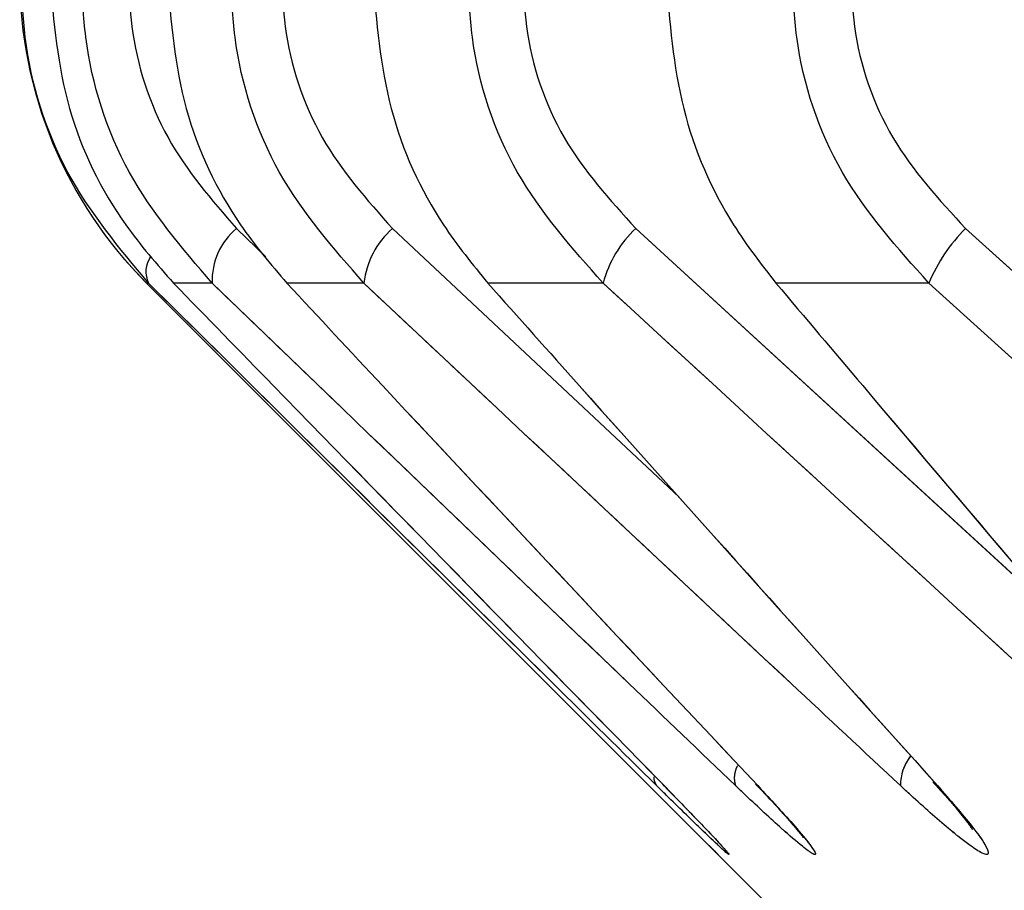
# Paper-space layout 'Dim Drawing' of a CAD drawing. Header units: inches. Extents: x 0.1 to 16.9, y 0.1 to 10.9.
# Tile 18 of 256: x 3.019924 to 3.020341, y 3.66839 to 3.668759. Entities that reach past the tile are written whole.
import ezdxf

# ---------------------------------------------------------------- set-up
doc = ezdxf.new("R2010")
doc.units = ezdxf.units.IN
doc.header["$MEASUREMENT"] = 0
doc.linetypes.add('PHANTOM', pattern=[0.49999999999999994, 0.25, -0.05, 0.05, -0.05, 0.05, -0.05])

psp = doc.layouts.new('Dim Drawing')

# ---------------------------------------------------------------- linework, layer by layer
at = {"color": 7, "linetype": 'Continuous', "lineweight": 25}
for p, q in [((3.020015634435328, 3.66867069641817), (3.020028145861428, 3.668658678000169)), ((3.020081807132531, 3.66867069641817), (3.020203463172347, 3.668556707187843)), ((3.020185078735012, 3.66867069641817), (3.020364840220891, 3.668505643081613)), ((3.020325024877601, 3.66867069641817), (3.020535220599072, 3.668480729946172)), ((3.019977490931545, 3.668647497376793), (3.020604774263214, 3.668020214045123)), ((3.019978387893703, 3.668647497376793), (3.019977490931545, 3.668647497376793)), ((3.020005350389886, 3.668647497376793), (3.019988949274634, 3.668647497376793)), ((3.020069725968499, 3.668647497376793), (3.020036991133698, 3.668647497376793)), ((3.020171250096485, 3.668647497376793), (3.020122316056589, 3.668647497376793)), ((3.020309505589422, 3.668647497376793), (3.020244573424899, 3.668647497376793)), ((3.020197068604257, 3.668434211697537), (3.020202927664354, 3.668428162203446))]:
    psp.add_line(p, q, dxfattribs=at)
at = {"color": 7, "linetype": 'PHANTOM', "lineweight": 18}
for p, q in [((3.020015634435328, 3.66867069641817), (3.020028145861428, 3.668658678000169)), ((3.020015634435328, 3.66867069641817), (3.020028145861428, 3.668658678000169)), ((3.020015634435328, 3.66867069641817), (3.020028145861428, 3.668658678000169)), ((3.020081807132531, 3.66867069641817), (3.020203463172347, 3.668556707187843)), ((3.020081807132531, 3.66867069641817), (3.020203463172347, 3.668556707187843)), ((3.020081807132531, 3.66867069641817), (3.020203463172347, 3.668556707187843)), ((3.020185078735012, 3.66867069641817), (3.020364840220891, 3.668505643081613)), ((3.020185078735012, 3.66867069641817), (3.020364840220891, 3.668505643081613)), ((3.020185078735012, 3.66867069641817), (3.020364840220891, 3.668505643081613)), ((3.020325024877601, 3.66867069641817), (3.020535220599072, 3.668480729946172)), ((3.020325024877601, 3.66867069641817), (3.020535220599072, 3.668480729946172)), ((3.020325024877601, 3.66867069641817), (3.020535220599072, 3.668480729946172)), ((3.019977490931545, 3.668647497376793), (3.020604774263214, 3.668020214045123)), ((3.019978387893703, 3.668647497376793), (3.019977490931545, 3.668647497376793)), ((3.019977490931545, 3.668647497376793), (3.020604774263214, 3.668020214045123)), ((3.019978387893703, 3.668647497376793), (3.019977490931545, 3.668647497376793)), ((3.019977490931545, 3.668647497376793), (3.020604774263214, 3.668020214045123)), ((3.019978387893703, 3.668647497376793), (3.019977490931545, 3.668647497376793)), ((3.020005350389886, 3.668647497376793), (3.019988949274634, 3.668647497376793)), ((3.020005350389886, 3.668647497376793), (3.019988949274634, 3.668647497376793)), ((3.020005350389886, 3.668647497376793), (3.019988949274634, 3.668647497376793)), ((3.020069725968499, 3.668647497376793), (3.020036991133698, 3.668647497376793)), ((3.020069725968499, 3.668647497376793), (3.020036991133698, 3.668647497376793)), ((3.020069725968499, 3.668647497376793), (3.020036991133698, 3.668647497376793)), ((3.020171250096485, 3.668647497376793), (3.020122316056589, 3.668647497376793)), ((3.020171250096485, 3.668647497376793), (3.020122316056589, 3.668647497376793)), ((3.020171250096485, 3.668647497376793), (3.020122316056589, 3.668647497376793)), ((3.020309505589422, 3.668647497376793), (3.020244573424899, 3.668647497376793)), ((3.020309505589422, 3.668647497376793), (3.020244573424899, 3.668647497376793)), ((3.020309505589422, 3.668647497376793), (3.020244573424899, 3.668647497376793)), ((3.020197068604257, 3.668434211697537), (3.020202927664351, 3.668428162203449)), ((3.020197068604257, 3.668434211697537), (3.020202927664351, 3.66842816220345)), ((3.020197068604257, 3.668434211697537), (3.020202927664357, 3.668428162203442))]:
    psp.add_line(p, q, dxfattribs=at)
at = {"color": 7, "linetype": 'Continuous', "lineweight": 25}
for centre, radius, start, end in [((3.020107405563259, 3.668777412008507), 0.0001837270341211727, 180, 225.0000000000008), ((3.020034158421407, 3.668648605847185), 2.882934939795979e-05, 129.9814202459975, 182.2035299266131), ((3.020106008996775, 3.668643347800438), 3.651954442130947e-05, 131.5068753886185, 173.4756083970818), ((3.020218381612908, 3.668635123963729), 4.872864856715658e-05, 133.1126752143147, 165.2901152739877), ((3.020373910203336, 3.668621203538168), 6.956522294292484e-05, 134.6461629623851, 157.7917622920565), ((3.019988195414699, 3.668652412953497), 1.097043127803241e-05, 144.8628171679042, 206.6202490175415), ((3.020317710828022, 3.668434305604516), 2.031097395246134e-05, 142.3729303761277, 180.2649056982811), ((3.020236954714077, 3.668437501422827), 1.009593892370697e-05, 149.4019044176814, 199.0168613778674), ((3.020198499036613, 3.668437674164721), 5.740682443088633e-06, 177.9234390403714, 217.095516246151)]:
    psp.add_arc(centre, radius, start, end, dxfattribs=at)
at = {"color": 7, "linetype": 'PHANTOM', "lineweight": 18}
for centre, radius, start, end in [((3.020107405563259, 3.668777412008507), 0.0001837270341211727, 180, 225.0000000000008), ((3.020107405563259, 3.668777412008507), 0.0001837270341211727, 180, 225.0000000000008), ((3.020034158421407, 3.668648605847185), 2.882934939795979e-05, 129.9814202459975, 182.2035299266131), ((3.020034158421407, 3.668648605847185), 2.882934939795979e-05, 129.9814202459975, 182.2035299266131), ((3.020034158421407, 3.668648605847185), 2.882934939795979e-05, 129.9814202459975, 182.2035299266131), ((3.020106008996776, 3.668643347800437), 3.65195444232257e-05, 131.5068753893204, 173.4756083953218), ((3.020106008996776, 3.668643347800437), 3.65195444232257e-05, 131.5068753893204, 173.4756083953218), ((3.020106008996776, 3.668643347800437), 3.65195444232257e-05, 131.5068753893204, 173.4756083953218), ((3.020218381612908, 3.668635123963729), 4.872864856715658e-05, 133.1126752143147, 165.2901152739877), ((3.020218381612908, 3.668635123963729), 4.872864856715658e-05, 133.1126752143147, 165.2901152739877), ((3.020218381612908, 3.668635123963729), 4.872864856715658e-05, 133.1126752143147, 165.2901152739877), ((3.020373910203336, 3.668621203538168), 6.956522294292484e-05, 134.6461629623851, 157.7917622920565), ((3.020373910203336, 3.668621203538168), 6.956522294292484e-05, 134.6461629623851, 157.7917622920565), ((3.020373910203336, 3.668621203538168), 6.956522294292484e-05, 134.6461629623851, 157.7917622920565), ((3.019988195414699, 3.668652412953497), 1.097043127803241e-05, 144.8628171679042, 206.6202490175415), ((3.019988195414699, 3.668652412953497), 1.097043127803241e-05, 144.8628171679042, 206.6202490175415), ((3.019988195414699, 3.668652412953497), 1.097043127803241e-05, 144.8628171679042, 206.6202490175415), ((3.020317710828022, 3.668434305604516), 2.031097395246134e-05, 142.3729303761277, 180.2649056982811), ((3.020317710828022, 3.668434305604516), 2.031097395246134e-05, 142.3729303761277, 180.2649056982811), ((3.020317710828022, 3.668434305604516), 2.031097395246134e-05, 142.3729303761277, 180.2649056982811), ((3.020236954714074, 3.668437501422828), 1.009593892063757e-05, 149.4019044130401, 199.0168613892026), ((3.020236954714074, 3.668437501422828), 1.009593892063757e-05, 149.4019044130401, 199.0168613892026), ((3.020236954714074, 3.668437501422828), 1.009593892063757e-05, 149.4019044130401, 199.0168613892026), ((3.020198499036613, 3.668437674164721), 5.740682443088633e-06, 177.9234390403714, 217.095516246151), ((3.020198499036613, 3.668437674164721), 5.740682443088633e-06, 177.9234390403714, 217.095516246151), ((3.02019849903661, 3.668437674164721), 5.740682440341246e-06, 177.9234390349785, 217.0955162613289)]:
    psp.add_arc(centre, radius, start, end, dxfattribs=at)
at = {"color": 7, "linetype": 'Continuous', "lineweight": 25}
for points, knots in [([(3.019978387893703, 3.668647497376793), (3.019965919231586, 3.66866239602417), (3.019940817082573, 3.668692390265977), (3.019925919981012, 3.668740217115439), (3.019924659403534, 3.668768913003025), (3.019924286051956, 3.668777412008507)], [0, 0, 0, 0, 0.4099050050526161, 0.8252285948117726, 1, 1, 1, 1]), ([(3.019936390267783, 3.668777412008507), (3.019938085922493, 3.668758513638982), (3.019941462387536, 3.668720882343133), (3.019963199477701, 3.668676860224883), (3.019981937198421, 3.668655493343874), (3.019988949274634, 3.668647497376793)], [0, 0, 0, 0, 0.3869935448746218, 0.7705992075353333, 1, 1, 1, 1]), ([(3.020005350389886, 3.668647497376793), (3.019992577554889, 3.66866239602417), (3.01996686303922, 3.668692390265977), (3.019951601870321, 3.668740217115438), (3.019950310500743, 3.668768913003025), (3.019949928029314, 3.668777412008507)], [0, 0, 0, 0, 0.4099050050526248, 0.8252285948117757, 1, 1, 1, 1]), ([(3.019969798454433, 3.668777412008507), (3.019970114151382, 3.668770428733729), (3.019971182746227, 3.668746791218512), (3.019983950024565, 3.668707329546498), (3.020005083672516, 3.668682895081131), (3.020015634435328, 3.66867069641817)], [0, 0, 0, 0, 0.1735354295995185, 0.5873958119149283, 1, 1, 1, 1]), ([(3.019986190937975, 3.668777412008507), (3.019987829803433, 3.668758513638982), (3.019991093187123, 3.668720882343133), (3.020012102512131, 3.668676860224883), (3.020030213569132, 3.668655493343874), (3.020036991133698, 3.668647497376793)], [0, 0, 0, 0, 0.3869935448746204, 0.7705992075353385, 1, 1, 1, 1]), ([(3.020069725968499, 3.668647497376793), (3.020056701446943, 3.66866239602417), (3.020030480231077, 3.668692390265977), (3.020014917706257, 3.668740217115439), (3.020013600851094, 3.668768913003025), (3.020013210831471, 3.668777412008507)], [0, 0, 0, 0, 0.4099050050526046, 0.8252285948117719, 0.9999999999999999, 0.9999999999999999, 0.9999999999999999, 0.9999999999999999]), ([(3.020034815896, 3.668777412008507), (3.020035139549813, 3.668770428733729), (3.020036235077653, 3.668746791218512), (3.020049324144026, 3.668707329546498), (3.020070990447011, 3.668682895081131), (3.020081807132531, 3.66867069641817)], [0, 0, 0, 0, 0.1735354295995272, 0.5873958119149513, 1, 1, 1, 1]), ([(3.020073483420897, 3.668777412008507), (3.020075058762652, 3.668758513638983), (3.020078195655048, 3.668720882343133), (3.020098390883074, 3.668676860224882), (3.020115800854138, 3.668655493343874), (3.020122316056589, 3.668647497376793)], [0, 0, 0, 0, 0.3869935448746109, 0.7705992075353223, 1, 1, 1, 1]), ([(3.020171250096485, 3.668647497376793), (3.020158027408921, 3.66866239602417), (3.02013140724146, 3.668692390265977), (3.02011560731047, 3.668740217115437), (3.020114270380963, 3.668768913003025), (3.02011387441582, 3.668777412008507)], [0, 0, 0, 0, 0.4099050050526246, 0.8252285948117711, 1, 1, 1, 1]), ([(3.020137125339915, 3.668777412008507), (3.020137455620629, 3.668770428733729), (3.020138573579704, 3.668746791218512), (3.020151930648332, 3.668707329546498), (3.020174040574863, 3.668682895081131), (3.020185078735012, 3.66867069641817)], [0, 0, 0, 0, 0.1735354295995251, 0.5873958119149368, 1, 1, 1, 1]), ([(3.020197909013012, 3.668777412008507), (3.020199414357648, 3.668758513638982), (3.020202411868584, 3.668720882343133), (3.020221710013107, 3.668676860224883), (3.020238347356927, 3.668655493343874), (3.020244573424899, 3.668647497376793)], [0, 0, 0, 0, 0.3869935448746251, 0.7705992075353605, 1, 1, 1, 1]), ([(3.020309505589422, 3.668647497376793), (3.02029613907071, 3.66866239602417), (3.02026922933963, 3.668692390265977), (3.020253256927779, 3.668740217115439), (3.020251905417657, 3.668768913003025), (3.020251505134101, 3.668777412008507)], [0, 0, 0, 0, 0.4099050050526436, 0.8252285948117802, 1, 1, 1, 1]), ([(3.020276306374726, 3.668777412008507), (3.020276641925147, 3.668770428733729), (3.020277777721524, 3.668746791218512), (3.020291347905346, 3.668707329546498), (3.020313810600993, 3.668682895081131), (3.020325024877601, 3.66867069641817)], [0, 0, 0, 0, 0.1735354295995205, 0.5873958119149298, 1, 1, 1, 1]), ([(3.020193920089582, 3.668434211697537), (3.020179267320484, 3.668448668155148), (3.020107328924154, 3.668519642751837), (3.020035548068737, 3.668590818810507), (3.019978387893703, 3.668647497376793)], [0, 0, 0, 0, 0.2036849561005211, 1, 1, 1, 1]), ([(3.019988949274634, 3.668647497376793), (3.02000306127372, 3.668632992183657), (3.020072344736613, 3.668561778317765), (3.020141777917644, 3.668490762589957), (3.020197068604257, 3.668434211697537)], [0, 0, 0, 0, 0.2036849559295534, 1, 1, 1, 1]), ([(3.020227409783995, 3.668434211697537), (3.020212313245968, 3.668448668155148), (3.020138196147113, 3.668519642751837), (3.02006424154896, 3.668590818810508), (3.020005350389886, 3.668647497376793)], [0, 0, 0, 0, 0.2036849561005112, 1, 1, 1, 1]), ([(3.020036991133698, 3.668647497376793), (3.02005054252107, 3.668632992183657), (3.020117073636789, 3.668561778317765), (3.020183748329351, 3.668490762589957), (3.020236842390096, 3.668434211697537)], [0, 0, 0, 0, 0.2036849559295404, 1, 1, 1, 1]), ([(3.020297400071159, 3.668434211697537), (3.020281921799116, 3.668448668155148), (3.020205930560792, 3.668519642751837), (3.020130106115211, 3.668590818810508), (3.020069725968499, 3.668647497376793)], [0, 0, 0, 0, 0.2036849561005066, 1, 1, 1, 1]), ([(3.020122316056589, 3.668647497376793), (3.020135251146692, 3.668632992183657), (3.020198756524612, 3.668561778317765), (3.020262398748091, 3.668490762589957), (3.020313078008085, 3.668434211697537)], [0, 0, 0, 0, 0.2036849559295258, 1, 1, 1, 1]), ([(3.02040360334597, 3.668434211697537), (3.020387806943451, 3.668448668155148), (3.020310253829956, 3.668519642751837), (3.020232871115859, 3.668590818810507), (3.020171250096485, 3.668647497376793)], [0, 0, 0, 0, 0.2036849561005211, 1, 1, 1, 1]), ([(3.020244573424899, 3.668647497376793), (3.020256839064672, 3.668632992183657), (3.020317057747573, 3.668561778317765), (3.020377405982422, 3.668490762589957), (3.020425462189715, 3.668434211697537)], [0, 0, 0, 0, 0.2036849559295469, 1, 1, 1, 1]), ([(3.020545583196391, 3.668434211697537), (3.020529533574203, 3.668448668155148), (3.020450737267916, 3.668519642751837), (3.020372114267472, 3.668590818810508), (3.020309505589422, 3.668647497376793)], [0, 0, 0, 0, 0.203684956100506, 1, 1, 1, 1]), ([(3.020206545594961, 3.668424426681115), (3.020209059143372, 3.66842184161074), (3.020215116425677, 3.668415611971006), (3.020221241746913, 3.668409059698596), (3.020224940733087, 3.668404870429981), (3.02022459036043, 3.668404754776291), (3.020220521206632, 3.66840838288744), (3.020211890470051, 3.668416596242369), (3.020201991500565, 3.668426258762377), (3.020195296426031, 3.668432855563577), (3.020193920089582, 3.668434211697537)], [0, 0, 0, 0, 0.1022123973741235, 0.2463168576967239, 0.3674540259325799, 0.4891122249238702, 0.6004974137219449, 0.747543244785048, 0.948101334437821, 1, 1, 1, 1]), ([(3.020196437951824, 3.668434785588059), (3.020199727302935, 3.668431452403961), (3.020203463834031, 3.668427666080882), (3.020206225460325, 3.668424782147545), (3.020206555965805, 3.668424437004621)], [0, 0, 0, 0, 0.8803221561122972, 1, 1, 1, 1]), ([(3.020236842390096, 3.668434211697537), (3.020242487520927, 3.668428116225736), (3.020251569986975, 3.668418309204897), (3.020259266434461, 3.66840900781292), (3.020261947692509, 3.668404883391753), (3.020260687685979, 3.668404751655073), (3.020255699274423, 3.668408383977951), (3.020246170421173, 3.668416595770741), (3.020235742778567, 3.668426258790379), (3.020228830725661, 3.668432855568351), (3.020227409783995, 3.668434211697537)], [0, 0, 0, 0, 0.2086143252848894, 0.3356401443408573, 0.4424206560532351, 0.5496604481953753, 0.6478447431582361, 0.7774633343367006, 0.9542521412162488, 1, 1, 1, 1]), ([(3.020235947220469, 3.668434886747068), (3.020238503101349, 3.668432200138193), (3.020244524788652, 3.668425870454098), (3.020250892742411, 3.668418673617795), (3.020255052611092, 3.66841370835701), (3.020256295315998, 3.668412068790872), (3.020256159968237, 3.668412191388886), (3.02025560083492, 3.668413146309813), (3.020255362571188, 3.668413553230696)], [0, 0, 0, 0, 0.2248546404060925, 0.5297603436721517, 0.737007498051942, 0.8688900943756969, 0.9441300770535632, 1, 1, 1, 1]), ([(3.020313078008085, 3.668434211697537), (3.020318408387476, 3.668428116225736), (3.020326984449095, 3.668418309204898), (3.020333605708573, 3.668409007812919), (3.020335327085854, 3.668404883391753), (3.020333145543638, 3.668404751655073), (3.020327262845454, 3.668408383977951), (3.020316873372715, 3.668416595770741), (3.020305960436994, 3.668426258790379), (3.020298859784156, 3.668432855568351), (3.020297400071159, 3.668434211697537)], [0, 0, 0, 0, 0.2086143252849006, 0.3356401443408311, 0.4424206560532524, 0.5496604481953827, 0.6478447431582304, 0.7774633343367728, 0.9542521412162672, 1, 1, 1, 1]), ([(3.020311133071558, 3.668435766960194), (3.020313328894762, 3.668433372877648), (3.020318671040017, 3.66842754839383), (3.02032405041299, 3.668420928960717), (3.020327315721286, 3.668416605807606), (3.02032810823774, 3.668415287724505), (3.020327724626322, 3.668416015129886), (3.020327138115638, 3.668416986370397), (3.020326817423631, 3.668417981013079), (3.020326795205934, 3.668418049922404)], [0, 0, 0, 0, 0.2137156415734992, 0.5199416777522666, 0.7198779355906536, 0.8401970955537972, 0.9190751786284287, 0.9943934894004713, 1, 1, 1, 1]), ([(3.020216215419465, 3.668408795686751), (3.020216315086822, 3.66840869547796), (3.020218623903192, 3.668406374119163), (3.020219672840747, 3.668405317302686), (3.02021989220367, 3.668405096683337), (3.020219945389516, 3.668405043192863)], [0, 0, 0, 0, 0.03304767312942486, 0.765556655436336, 1, 1, 1, 1]), ([(3.020216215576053, 3.668408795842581), (3.02021763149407, 3.668407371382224), (3.020219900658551, 3.668405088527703), (3.020219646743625, 3.6684053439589), (3.020219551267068, 3.668405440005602)], [0, 0, 0, 0, 0.623982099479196, 1, 1, 1, 1])]:
    psp.add_open_spline(points, degree=3, knots=knots, dxfattribs=at)
at = {"color": 7, "linetype": 'PHANTOM', "lineweight": 18}
for points, knots in [([(3.019978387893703, 3.668647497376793), (3.019965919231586, 3.66866239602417), (3.019940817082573, 3.668692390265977), (3.019925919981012, 3.668740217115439), (3.019924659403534, 3.668768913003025), (3.019924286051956, 3.668777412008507)], [0, 0, 0, 0, 0.4099050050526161, 0.8252285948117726, 1, 1, 1, 1]), ([(3.019978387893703, 3.668647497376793), (3.019965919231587, 3.66866239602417), (3.019940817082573, 3.668692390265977), (3.019925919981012, 3.668740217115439), (3.019924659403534, 3.668768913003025), (3.019924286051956, 3.668777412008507)], [0, 0, 0, 0, 0.4099050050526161, 0.8252285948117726, 1, 1, 1, 1]), ([(3.019978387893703, 3.668647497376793), (3.019965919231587, 3.66866239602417), (3.019940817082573, 3.668692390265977), (3.019925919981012, 3.668740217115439), (3.019924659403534, 3.668768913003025), (3.019924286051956, 3.668777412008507)], [0, 0, 0, 0, 0.4099050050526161, 0.8252285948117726, 1, 1, 1, 1]), ([(3.019936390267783, 3.668777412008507), (3.019938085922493, 3.668758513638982), (3.019941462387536, 3.668720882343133), (3.019963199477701, 3.668676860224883), (3.019981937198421, 3.668655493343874), (3.019988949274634, 3.668647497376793)], [0, 0, 0, 0, 0.3869935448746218, 0.7705992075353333, 1, 1, 1, 1]), ([(3.019936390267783, 3.668777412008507), (3.019938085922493, 3.668758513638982), (3.019941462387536, 3.668720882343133), (3.019963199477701, 3.668676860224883), (3.019981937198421, 3.668655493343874), (3.019988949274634, 3.668647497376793)], [0, 0, 0, 0, 0.3869935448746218, 0.7705992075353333, 1, 1, 1, 1]), ([(3.019936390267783, 3.668777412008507), (3.019938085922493, 3.668758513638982), (3.019941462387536, 3.668720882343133), (3.019963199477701, 3.668676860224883), (3.019981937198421, 3.668655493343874), (3.019988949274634, 3.668647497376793)], [0, 0, 0, 0, 0.3869935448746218, 0.7705992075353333, 1, 1, 1, 1]), ([(3.020005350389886, 3.668647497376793), (3.019992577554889, 3.66866239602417), (3.01996686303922, 3.668692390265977), (3.019951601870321, 3.668740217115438), (3.019950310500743, 3.668768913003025), (3.019949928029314, 3.668777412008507)], [0, 0, 0, 0, 0.4099050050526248, 0.8252285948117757, 1, 1, 1, 1]), ([(3.020005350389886, 3.668647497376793), (3.019992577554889, 3.66866239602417), (3.01996686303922, 3.668692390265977), (3.019951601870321, 3.668740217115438), (3.019950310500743, 3.668768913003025), (3.019949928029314, 3.668777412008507)], [0, 0, 0, 0, 0.4099050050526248, 0.8252285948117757, 1, 1, 1, 1]), ([(3.020005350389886, 3.668647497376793), (3.019992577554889, 3.66866239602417), (3.01996686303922, 3.668692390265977), (3.019951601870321, 3.668740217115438), (3.019950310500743, 3.668768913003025), (3.019949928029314, 3.668777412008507)], [0, 0, 0, 0, 0.4099050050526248, 0.8252285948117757, 1, 1, 1, 1]), ([(3.019969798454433, 3.668777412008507), (3.019970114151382, 3.668770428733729), (3.019971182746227, 3.668746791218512), (3.019983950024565, 3.668707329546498), (3.020005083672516, 3.668682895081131), (3.020015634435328, 3.66867069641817)], [0, 0, 0, 0, 0.1735354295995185, 0.5873958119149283, 1, 1, 1, 1]), ([(3.019969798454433, 3.668777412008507), (3.019970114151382, 3.668770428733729), (3.019971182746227, 3.668746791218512), (3.019983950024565, 3.668707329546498), (3.020005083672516, 3.668682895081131), (3.020015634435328, 3.66867069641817)], [0, 0, 0, 0, 0.1735354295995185, 0.5873958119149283, 1, 1, 1, 1]), ([(3.019969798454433, 3.668777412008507), (3.019970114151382, 3.668770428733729), (3.019971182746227, 3.668746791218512), (3.019983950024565, 3.668707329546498), (3.020005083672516, 3.668682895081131), (3.020015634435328, 3.66867069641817)], [0, 0, 0, 0, 0.1735354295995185, 0.5873958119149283, 1, 1, 1, 1]), ([(3.019986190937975, 3.668777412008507), (3.019987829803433, 3.668758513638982), (3.019991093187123, 3.668720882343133), (3.020012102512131, 3.668676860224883), (3.020030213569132, 3.668655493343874), (3.020036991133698, 3.668647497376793)], [0, 0, 0, 0, 0.3869935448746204, 0.7705992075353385, 1, 1, 1, 1]), ([(3.019986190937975, 3.668777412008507), (3.019987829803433, 3.668758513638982), (3.019991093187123, 3.668720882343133), (3.020012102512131, 3.668676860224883), (3.020030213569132, 3.668655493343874), (3.020036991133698, 3.668647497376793)], [0, 0, 0, 0, 0.3869935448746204, 0.7705992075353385, 1, 1, 1, 1]), ([(3.019986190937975, 3.668777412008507), (3.019987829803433, 3.668758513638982), (3.019991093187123, 3.668720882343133), (3.020012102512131, 3.668676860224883), (3.020030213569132, 3.668655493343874), (3.020036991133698, 3.668647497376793)], [0, 0, 0, 0, 0.3869935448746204, 0.7705992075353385, 1, 1, 1, 1]), ([(3.020069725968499, 3.668647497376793), (3.020056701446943, 3.66866239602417), (3.020030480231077, 3.668692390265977), (3.020014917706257, 3.668740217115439), (3.020013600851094, 3.668768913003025), (3.020013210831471, 3.668777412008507)], [0, 0, 0, 0, 0.4099050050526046, 0.8252285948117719, 0.9999999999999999, 0.9999999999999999, 0.9999999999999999, 0.9999999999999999]), ([(3.020069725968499, 3.668647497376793), (3.020056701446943, 3.66866239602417), (3.020030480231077, 3.668692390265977), (3.020014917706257, 3.668740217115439), (3.020013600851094, 3.668768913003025), (3.020013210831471, 3.668777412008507)], [0, 0, 0, 0, 0.4099050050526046, 0.8252285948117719, 0.9999999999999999, 0.9999999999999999, 0.9999999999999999, 0.9999999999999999]), ([(3.020069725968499, 3.668647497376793), (3.020056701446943, 3.66866239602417), (3.020030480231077, 3.668692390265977), (3.020014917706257, 3.668740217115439), (3.020013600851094, 3.668768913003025), (3.020013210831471, 3.668777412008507)], [0, 0, 0, 0, 0.4099050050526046, 0.8252285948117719, 0.9999999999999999, 0.9999999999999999, 0.9999999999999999, 0.9999999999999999]), ([(3.020034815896, 3.668777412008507), (3.020035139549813, 3.668770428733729), (3.020036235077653, 3.668746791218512), (3.020049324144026, 3.668707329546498), (3.020070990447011, 3.668682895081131), (3.020081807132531, 3.66867069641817)], [0, 0, 0, 0, 0.1735354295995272, 0.5873958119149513, 1, 1, 1, 1]), ([(3.020034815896, 3.668777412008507), (3.020035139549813, 3.668770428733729), (3.020036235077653, 3.668746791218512), (3.020049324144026, 3.668707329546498), (3.020070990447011, 3.668682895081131), (3.020081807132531, 3.66867069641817)], [0, 0, 0, 0, 0.1735354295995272, 0.5873958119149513, 1, 1, 1, 1]), ([(3.020034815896, 3.668777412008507), (3.020035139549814, 3.668770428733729), (3.020036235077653, 3.668746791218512), (3.020049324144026, 3.668707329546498), (3.020070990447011, 3.668682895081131), (3.020081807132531, 3.66867069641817)], [0, 0, 0, 0, 0.1735354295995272, 0.5873958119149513, 1, 1, 1, 1]), ([(3.020073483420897, 3.668777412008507), (3.020075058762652, 3.668758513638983), (3.020078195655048, 3.668720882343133), (3.020098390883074, 3.668676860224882), (3.020115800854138, 3.668655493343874), (3.020122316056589, 3.668647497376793)], [0, 0, 0, 0, 0.3869935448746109, 0.7705992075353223, 1, 1, 1, 1]), ([(3.020073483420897, 3.668777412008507), (3.020075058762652, 3.668758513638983), (3.020078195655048, 3.668720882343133), (3.020098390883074, 3.668676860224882), (3.020115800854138, 3.668655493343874), (3.020122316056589, 3.668647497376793)], [0, 0, 0, 0, 0.3869935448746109, 0.7705992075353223, 1, 1, 1, 1]), ([(3.020073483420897, 3.668777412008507), (3.020075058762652, 3.668758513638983), (3.020078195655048, 3.668720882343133), (3.020098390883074, 3.668676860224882), (3.020115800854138, 3.668655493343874), (3.020122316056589, 3.668647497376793)], [0, 0, 0, 0, 0.3869935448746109, 0.7705992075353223, 1, 1, 1, 1]), ([(3.020171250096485, 3.668647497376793), (3.020158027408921, 3.66866239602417), (3.02013140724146, 3.668692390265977), (3.02011560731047, 3.668740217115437), (3.020114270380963, 3.668768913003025), (3.02011387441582, 3.668777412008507)], [0, 0, 0, 0, 0.4099050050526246, 0.8252285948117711, 1, 1, 1, 1]), ([(3.020171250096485, 3.668647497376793), (3.020158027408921, 3.66866239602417), (3.02013140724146, 3.668692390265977), (3.02011560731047, 3.668740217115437), (3.020114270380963, 3.668768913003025), (3.02011387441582, 3.668777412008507)], [0, 0, 0, 0, 0.4099050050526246, 0.8252285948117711, 1, 1, 1, 1]), ([(3.020171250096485, 3.668647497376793), (3.020158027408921, 3.66866239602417), (3.02013140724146, 3.668692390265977), (3.02011560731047, 3.668740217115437), (3.020114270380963, 3.668768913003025), (3.02011387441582, 3.668777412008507)], [0, 0, 0, 0, 0.4099050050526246, 0.8252285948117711, 1, 1, 1, 1]), ([(3.020137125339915, 3.668777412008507), (3.020137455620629, 3.668770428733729), (3.020138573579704, 3.668746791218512), (3.020151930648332, 3.668707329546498), (3.020174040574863, 3.668682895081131), (3.020185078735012, 3.66867069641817)], [0, 0, 0, 0, 0.1735354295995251, 0.5873958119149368, 1, 1, 1, 1]), ([(3.020137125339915, 3.668777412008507), (3.020137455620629, 3.668770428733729), (3.020138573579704, 3.668746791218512), (3.020151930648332, 3.668707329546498), (3.020174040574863, 3.668682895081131), (3.020185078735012, 3.66867069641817)], [0, 0, 0, 0, 0.1735354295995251, 0.5873958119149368, 1, 1, 1, 1]), ([(3.020137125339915, 3.668777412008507), (3.020137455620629, 3.668770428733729), (3.020138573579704, 3.668746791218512), (3.020151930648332, 3.668707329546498), (3.020174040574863, 3.668682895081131), (3.020185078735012, 3.66867069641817)], [0, 0, 0, 0, 0.1735354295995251, 0.5873958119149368, 1, 1, 1, 1]), ([(3.020197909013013, 3.668777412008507), (3.020199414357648, 3.668758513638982), (3.020202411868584, 3.668720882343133), (3.020221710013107, 3.668676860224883), (3.020238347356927, 3.668655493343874), (3.020244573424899, 3.668647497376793)], [0, 0, 0, 0, 0.3869935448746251, 0.7705992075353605, 1, 1, 1, 1]), ([(3.020197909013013, 3.668777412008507), (3.020199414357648, 3.668758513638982), (3.020202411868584, 3.668720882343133), (3.020221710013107, 3.668676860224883), (3.020238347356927, 3.668655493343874), (3.020244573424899, 3.668647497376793)], [0, 0, 0, 0, 0.3869935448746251, 0.7705992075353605, 1, 1, 1, 1]), ([(3.020197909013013, 3.668777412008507), (3.020199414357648, 3.668758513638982), (3.020202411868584, 3.668720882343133), (3.020221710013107, 3.668676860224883), (3.020238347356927, 3.668655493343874), (3.020244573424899, 3.668647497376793)], [0, 0, 0, 0, 0.3869935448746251, 0.7705992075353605, 1, 1, 1, 1]), ([(3.020309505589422, 3.668647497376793), (3.02029613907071, 3.66866239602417), (3.02026922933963, 3.668692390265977), (3.020253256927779, 3.668740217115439), (3.020251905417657, 3.668768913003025), (3.020251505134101, 3.668777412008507)], [0, 0, 0, 0, 0.4099050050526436, 0.8252285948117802, 1, 1, 1, 1]), ([(3.020309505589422, 3.668647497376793), (3.02029613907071, 3.66866239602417), (3.02026922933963, 3.668692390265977), (3.020253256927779, 3.668740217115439), (3.020251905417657, 3.668768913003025), (3.020251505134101, 3.668777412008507)], [0, 0, 0, 0, 0.4099050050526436, 0.8252285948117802, 1, 1, 1, 1]), ([(3.020309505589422, 3.668647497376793), (3.02029613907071, 3.66866239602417), (3.02026922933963, 3.668692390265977), (3.020253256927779, 3.668740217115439), (3.020251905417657, 3.668768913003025), (3.020251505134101, 3.668777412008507)], [0, 0, 0, 0, 0.4099050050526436, 0.8252285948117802, 1, 1, 1, 1]), ([(3.020276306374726, 3.668777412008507), (3.020276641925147, 3.668770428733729), (3.020277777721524, 3.668746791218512), (3.020291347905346, 3.668707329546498), (3.020313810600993, 3.668682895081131), (3.020325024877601, 3.66867069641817)], [0, 0, 0, 0, 0.1735354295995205, 0.5873958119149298, 1, 1, 1, 1]), ([(3.020276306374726, 3.668777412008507), (3.020276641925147, 3.668770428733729), (3.020277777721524, 3.668746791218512), (3.020291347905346, 3.668707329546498), (3.020313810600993, 3.668682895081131), (3.020325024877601, 3.66867069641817)], [0, 0, 0, 0, 0.1735354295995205, 0.5873958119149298, 1, 1, 1, 1]), ([(3.020276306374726, 3.668777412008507), (3.020276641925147, 3.668770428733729), (3.020277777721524, 3.668746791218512), (3.020291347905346, 3.668707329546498), (3.020313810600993, 3.668682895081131), (3.020325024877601, 3.66867069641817)], [0, 0, 0, 0, 0.1735354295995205, 0.5873958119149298, 1, 1, 1, 1]), ([(3.020193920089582, 3.668434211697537), (3.020179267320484, 3.668448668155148), (3.020107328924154, 3.668519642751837), (3.020035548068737, 3.668590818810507), (3.019978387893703, 3.668647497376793)], [0, 0, 0, 0, 0.2036849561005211, 1, 1, 1, 1]), ([(3.020193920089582, 3.668434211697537), (3.020179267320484, 3.668448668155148), (3.020107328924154, 3.668519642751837), (3.020035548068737, 3.668590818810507), (3.019978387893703, 3.668647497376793)], [0, 0, 0, 0, 0.2036849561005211, 1, 1, 1, 1]), ([(3.020193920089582, 3.668434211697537), (3.020179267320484, 3.668448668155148), (3.020107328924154, 3.668519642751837), (3.020035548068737, 3.668590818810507), (3.019978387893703, 3.668647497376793)], [0, 0, 0, 0, 0.2036849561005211, 1, 1, 1, 1]), ([(3.019988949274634, 3.668647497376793), (3.02000306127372, 3.668632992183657), (3.020072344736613, 3.668561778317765), (3.020141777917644, 3.668490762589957), (3.020197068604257, 3.668434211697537)], [0, 0, 0, 0, 0.2036849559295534, 1, 1, 1, 1]), ([(3.019988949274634, 3.668647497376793), (3.02000306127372, 3.668632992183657), (3.020072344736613, 3.668561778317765), (3.020141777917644, 3.668490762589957), (3.020197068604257, 3.668434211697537)], [0, 0, 0, 0, 0.2036849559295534, 1, 1, 1, 1]), ([(3.019988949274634, 3.668647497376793), (3.02000306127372, 3.668632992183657), (3.020072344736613, 3.668561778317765), (3.020141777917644, 3.668490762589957), (3.020197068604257, 3.668434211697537)], [0, 0, 0, 0, 0.2036849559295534, 1, 1, 1, 1]), ([(3.020227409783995, 3.668434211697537), (3.020212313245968, 3.668448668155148), (3.020138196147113, 3.668519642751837), (3.02006424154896, 3.668590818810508), (3.020005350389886, 3.668647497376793)], [0, 0, 0, 0, 0.2036849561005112, 1, 1, 1, 1]), ([(3.020227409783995, 3.668434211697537), (3.020212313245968, 3.668448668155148), (3.020138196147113, 3.668519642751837), (3.02006424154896, 3.668590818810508), (3.020005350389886, 3.668647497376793)], [0, 0, 0, 0, 0.2036849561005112, 1, 1, 1, 1]), ([(3.020227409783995, 3.668434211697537), (3.020212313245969, 3.668448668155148), (3.020138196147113, 3.668519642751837), (3.02006424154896, 3.668590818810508), (3.020005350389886, 3.668647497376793)], [0, 0, 0, 0, 0.2036849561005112, 1, 1, 1, 1]), ([(3.020036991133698, 3.668647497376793), (3.02005054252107, 3.668632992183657), (3.020117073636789, 3.668561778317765), (3.020183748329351, 3.668490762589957), (3.020236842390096, 3.668434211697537)], [0, 0, 0, 0, 0.2036849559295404, 1, 1, 1, 1]), ([(3.020036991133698, 3.668647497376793), (3.02005054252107, 3.668632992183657), (3.020117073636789, 3.668561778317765), (3.020183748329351, 3.668490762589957), (3.020236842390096, 3.668434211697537)], [0, 0, 0, 0, 0.2036849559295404, 1, 1, 1, 1]), ([(3.020036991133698, 3.668647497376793), (3.02005054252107, 3.668632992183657), (3.02011707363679, 3.668561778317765), (3.020183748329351, 3.668490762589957), (3.020236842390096, 3.668434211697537)], [0, 0, 0, 0, 0.2036849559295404, 1, 1, 1, 1]), ([(3.020297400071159, 3.668434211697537), (3.020281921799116, 3.668448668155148), (3.020205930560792, 3.668519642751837), (3.020130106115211, 3.668590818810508), (3.020069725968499, 3.668647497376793)], [0, 0, 0, 0, 0.2036849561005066, 1, 1, 1, 1]), ([(3.020297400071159, 3.668434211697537), (3.020281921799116, 3.668448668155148), (3.020205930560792, 3.668519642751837), (3.020130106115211, 3.668590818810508), (3.020069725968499, 3.668647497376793)], [0, 0, 0, 0, 0.2036849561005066, 1, 1, 1, 1]), ([(3.020297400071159, 3.668434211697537), (3.020281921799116, 3.668448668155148), (3.020205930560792, 3.668519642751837), (3.020130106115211, 3.668590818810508), (3.020069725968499, 3.668647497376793)], [0, 0, 0, 0, 0.2036849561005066, 1, 1, 1, 1]), ([(3.020122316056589, 3.668647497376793), (3.020135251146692, 3.668632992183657), (3.020198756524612, 3.668561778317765), (3.020262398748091, 3.668490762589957), (3.020313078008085, 3.668434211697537)], [0, 0, 0, 0, 0.2036849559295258, 1, 1, 1, 1]), ([(3.020122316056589, 3.668647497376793), (3.020135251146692, 3.668632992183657), (3.020198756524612, 3.668561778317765), (3.020262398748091, 3.668490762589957), (3.020313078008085, 3.668434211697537)], [0, 0, 0, 0, 0.2036849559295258, 1, 1, 1, 1]), ([(3.020122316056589, 3.668647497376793), (3.020135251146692, 3.668632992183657), (3.020198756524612, 3.668561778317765), (3.020262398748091, 3.668490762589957), (3.020313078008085, 3.668434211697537)], [0, 0, 0, 0, 0.2036849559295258, 1, 1, 1, 1]), ([(3.02040360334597, 3.668434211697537), (3.020387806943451, 3.668448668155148), (3.020310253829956, 3.668519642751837), (3.020232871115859, 3.668590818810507), (3.020171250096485, 3.668647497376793)], [0, 0, 0, 0, 0.2036849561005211, 1, 1, 1, 1]), ([(3.02040360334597, 3.668434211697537), (3.020387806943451, 3.668448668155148), (3.020310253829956, 3.668519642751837), (3.020232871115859, 3.668590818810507), (3.020171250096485, 3.668647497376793)], [0, 0, 0, 0, 0.2036849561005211, 1, 1, 1, 1]), ([(3.02040360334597, 3.668434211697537), (3.020387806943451, 3.668448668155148), (3.020310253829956, 3.668519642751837), (3.020232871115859, 3.668590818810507), (3.020171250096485, 3.668647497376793)], [0, 0, 0, 0, 0.2036849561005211, 1, 1, 1, 1]), ([(3.020244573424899, 3.668647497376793), (3.020256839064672, 3.668632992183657), (3.020317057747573, 3.668561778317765), (3.020377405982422, 3.668490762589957), (3.020425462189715, 3.668434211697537)], [0, 0, 0, 0, 0.2036849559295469, 1, 1, 1, 1]), ([(3.020244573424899, 3.668647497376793), (3.020256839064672, 3.668632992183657), (3.020317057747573, 3.668561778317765), (3.020377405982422, 3.668490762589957), (3.020425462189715, 3.668434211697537)], [0, 0, 0, 0, 0.2036849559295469, 1, 1, 1, 1]), ([(3.020244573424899, 3.668647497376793), (3.020256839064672, 3.668632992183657), (3.020317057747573, 3.668561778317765), (3.020377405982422, 3.668490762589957), (3.020425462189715, 3.668434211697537)], [0, 0, 0, 0, 0.2036849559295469, 1, 1, 1, 1]), ([(3.020545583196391, 3.668434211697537), (3.020529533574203, 3.668448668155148), (3.020450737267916, 3.668519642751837), (3.020372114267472, 3.668590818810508), (3.020309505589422, 3.668647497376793)], [0, 0, 0, 0, 0.203684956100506, 1, 1, 1, 1]), ([(3.020545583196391, 3.668434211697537), (3.020529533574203, 3.668448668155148), (3.020450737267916, 3.668519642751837), (3.020372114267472, 3.668590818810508), (3.020309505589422, 3.668647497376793)], [0, 0, 0, 0, 0.203684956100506, 1, 1, 1, 1]), ([(3.020545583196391, 3.668434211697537), (3.020529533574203, 3.668448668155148), (3.020450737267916, 3.668519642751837), (3.020372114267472, 3.668590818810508), (3.020309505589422, 3.668647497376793)], [0, 0, 0, 0, 0.203684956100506, 1, 1, 1, 1]), ([(3.020206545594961, 3.668424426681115), (3.020209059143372, 3.66842184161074), (3.020215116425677, 3.668415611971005), (3.020221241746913, 3.668409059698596), (3.020224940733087, 3.668404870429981), (3.02022459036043, 3.668404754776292), (3.020220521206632, 3.66840838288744), (3.020211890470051, 3.66841659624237), (3.020201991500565, 3.668426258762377), (3.020195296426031, 3.668432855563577), (3.020193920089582, 3.668434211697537)], [0, 0, 0, 0, 0.1022123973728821, 0.2463168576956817, 0.3674540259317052, 0.4891122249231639, 0.6004974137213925, 0.7475432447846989, 0.9481013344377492, 1, 1, 1, 1]), ([(3.020206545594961, 3.668424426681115), (3.020209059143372, 3.66842184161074), (3.020215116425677, 3.668415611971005), (3.020221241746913, 3.668409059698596), (3.020224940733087, 3.668404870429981), (3.02022459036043, 3.668404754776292), (3.020220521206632, 3.66840838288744), (3.020211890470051, 3.66841659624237), (3.020201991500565, 3.668426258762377), (3.020195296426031, 3.668432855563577), (3.020193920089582, 3.668434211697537)], [0, 0, 0, 0, 0.1022123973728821, 0.2463168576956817, 0.3674540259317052, 0.4891122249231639, 0.6004974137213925, 0.7475432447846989, 0.9481013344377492, 1, 1, 1, 1]), ([(3.020206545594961, 3.668424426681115), (3.020209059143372, 3.66842184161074), (3.020215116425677, 3.668415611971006), (3.020221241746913, 3.668409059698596), (3.020224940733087, 3.668404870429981), (3.02022459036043, 3.668404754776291), (3.020220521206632, 3.66840838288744), (3.020211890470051, 3.668416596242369), (3.020201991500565, 3.668426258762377), (3.020195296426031, 3.668432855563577), (3.020193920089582, 3.668434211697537)], [0, 0, 0, 0, 0.1022123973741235, 0.2463168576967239, 0.3674540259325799, 0.4891122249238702, 0.6004974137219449, 0.747543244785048, 0.948101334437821, 1, 1, 1, 1]), ([(3.020196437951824, 3.668434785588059), (3.020199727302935, 3.668431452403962), (3.020203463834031, 3.668427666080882), (3.020206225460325, 3.668424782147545), (3.020206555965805, 3.668424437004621)], [0, 0, 0, 0, 0.8803221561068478, 1, 1, 1, 1]), ([(3.020196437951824, 3.668434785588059), (3.020199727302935, 3.668431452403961), (3.020203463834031, 3.668427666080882), (3.020206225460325, 3.668424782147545), (3.020206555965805, 3.668424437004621)], [0, 0, 0, 0, 0.8803221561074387, 1, 1, 1, 1]), ([(3.020196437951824, 3.668434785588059), (3.020199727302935, 3.668431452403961), (3.020203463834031, 3.668427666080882), (3.020206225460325, 3.668424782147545), (3.020206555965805, 3.668424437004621)], [0, 0, 0, 0, 0.8803221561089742, 1, 1, 1, 1]), ([(3.020236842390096, 3.668434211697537), (3.020242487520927, 3.668428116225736), (3.020251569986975, 3.668418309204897), (3.020259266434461, 3.66840900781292), (3.020261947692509, 3.668404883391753), (3.020260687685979, 3.668404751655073), (3.020255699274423, 3.668408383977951), (3.020246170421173, 3.668416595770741), (3.020235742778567, 3.668426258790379), (3.020228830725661, 3.668432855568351), (3.020227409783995, 3.668434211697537)], [0, 0, 0, 0, 0.2086143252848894, 0.3356401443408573, 0.4424206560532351, 0.5496604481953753, 0.6478447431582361, 0.7774633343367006, 0.9542521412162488, 1, 1, 1, 1]), ([(3.020236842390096, 3.668434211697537), (3.020242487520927, 3.668428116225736), (3.020251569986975, 3.668418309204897), (3.020259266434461, 3.66840900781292), (3.020261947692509, 3.668404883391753), (3.020260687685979, 3.668404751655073), (3.020255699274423, 3.668408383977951), (3.020246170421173, 3.668416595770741), (3.020235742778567, 3.668426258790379), (3.020228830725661, 3.668432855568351), (3.020227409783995, 3.668434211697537)], [0, 0, 0, 0, 0.2086143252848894, 0.3356401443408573, 0.4424206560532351, 0.5496604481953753, 0.6478447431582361, 0.7774633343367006, 0.9542521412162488, 1, 1, 1, 1]), ([(3.020236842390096, 3.668434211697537), (3.020242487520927, 3.668428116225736), (3.020251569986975, 3.668418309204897), (3.020259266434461, 3.66840900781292), (3.020261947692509, 3.668404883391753), (3.020260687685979, 3.668404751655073), (3.020255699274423, 3.668408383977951), (3.020246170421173, 3.668416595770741), (3.020235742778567, 3.668426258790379), (3.020228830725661, 3.668432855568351), (3.020227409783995, 3.668434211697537)], [0, 0, 0, 0, 0.2086143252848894, 0.3356401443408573, 0.4424206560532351, 0.5496604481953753, 0.6478447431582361, 0.7774633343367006, 0.9542521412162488, 1, 1, 1, 1]), ([(3.020235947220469, 3.668434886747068), (3.020238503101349, 3.668432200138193), (3.020244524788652, 3.668425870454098), (3.020250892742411, 3.668418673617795), (3.020255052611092, 3.66841370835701), (3.020256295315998, 3.668412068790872), (3.020256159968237, 3.668412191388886), (3.02025560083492, 3.668413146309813), (3.020255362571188, 3.668413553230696)], [0, 0, 0, 0, 0.2248546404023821, 0.5297603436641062, 0.7370074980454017, 0.8688900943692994, 0.9441300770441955, 1, 1, 1, 1]), ([(3.020235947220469, 3.668434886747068), (3.020238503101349, 3.668432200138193), (3.020244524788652, 3.668425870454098), (3.020250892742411, 3.668418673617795), (3.020255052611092, 3.668413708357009), (3.020256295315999, 3.668412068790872), (3.020256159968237, 3.668412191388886), (3.02025560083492, 3.668413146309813), (3.020255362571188, 3.668413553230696)], [0, 0, 0, 0, 0.224854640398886, 0.5297603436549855, 0.7370074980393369, 0.8688900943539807, 0.9441300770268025, 1, 1, 1, 1]), ([(3.02023594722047, 3.668434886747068), (3.020238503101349, 3.668432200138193), (3.020244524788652, 3.668425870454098), (3.020250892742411, 3.668418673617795), (3.020255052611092, 3.66841370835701), (3.020256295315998, 3.668412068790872), (3.020256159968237, 3.668412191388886), (3.020255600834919, 3.668413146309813), (3.020255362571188, 3.668413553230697)], [0, 0, 0, 0, 0.2248546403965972, 0.5297603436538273, 0.7370074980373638, 0.8688900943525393, 0.9441300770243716, 1, 1, 1, 1]), ([(3.020313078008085, 3.668434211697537), (3.020318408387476, 3.668428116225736), (3.020326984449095, 3.668418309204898), (3.020333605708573, 3.668409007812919), (3.020335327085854, 3.668404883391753), (3.020333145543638, 3.668404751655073), (3.020327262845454, 3.668408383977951), (3.020316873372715, 3.668416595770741), (3.020305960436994, 3.668426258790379), (3.020298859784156, 3.668432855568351), (3.020297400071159, 3.668434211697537)], [0, 0, 0, 0, 0.2086143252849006, 0.3356401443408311, 0.4424206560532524, 0.5496604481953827, 0.6478447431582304, 0.7774633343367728, 0.9542521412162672, 1, 1, 1, 1]), ([(3.020313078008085, 3.668434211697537), (3.020318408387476, 3.668428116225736), (3.020326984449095, 3.668418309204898), (3.020333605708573, 3.668409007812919), (3.020335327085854, 3.668404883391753), (3.020333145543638, 3.668404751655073), (3.020327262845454, 3.668408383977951), (3.020316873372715, 3.668416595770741), (3.020305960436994, 3.668426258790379), (3.020298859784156, 3.668432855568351), (3.020297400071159, 3.668434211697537)], [0, 0, 0, 0, 0.2086143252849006, 0.3356401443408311, 0.4424206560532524, 0.5496604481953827, 0.6478447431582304, 0.7774633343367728, 0.9542521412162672, 1, 1, 1, 1]), ([(3.020313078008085, 3.668434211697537), (3.020318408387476, 3.668428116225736), (3.020326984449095, 3.668418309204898), (3.020333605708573, 3.668409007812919), (3.020335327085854, 3.668404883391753), (3.020333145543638, 3.668404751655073), (3.020327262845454, 3.668408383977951), (3.020316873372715, 3.668416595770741), (3.020305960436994, 3.668426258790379), (3.020298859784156, 3.668432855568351), (3.020297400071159, 3.668434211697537)], [0, 0, 0, 0, 0.2086143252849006, 0.3356401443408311, 0.4424206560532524, 0.5496604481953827, 0.6478447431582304, 0.7774633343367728, 0.9542521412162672, 1, 1, 1, 1]), ([(3.020311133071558, 3.668435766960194), (3.020313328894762, 3.668433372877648), (3.020318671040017, 3.66842754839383), (3.02032405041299, 3.668420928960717), (3.020327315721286, 3.668416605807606), (3.02032810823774, 3.668415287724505), (3.020327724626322, 3.668416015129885), (3.020327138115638, 3.668416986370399), (3.020326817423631, 3.668417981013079), (3.020326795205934, 3.668418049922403)], [0, 0, 0, 0, 0.2137156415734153, 0.5199416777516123, 0.7198779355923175, 0.8401970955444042, 0.9190751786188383, 0.9943934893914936, 1, 1, 1, 1]), ([(3.020311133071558, 3.668435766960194), (3.020313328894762, 3.668433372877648), (3.020318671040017, 3.66842754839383), (3.02032405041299, 3.668420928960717), (3.020327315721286, 3.668416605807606), (3.02032810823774, 3.668415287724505), (3.020327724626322, 3.668416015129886), (3.020327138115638, 3.668416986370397), (3.020326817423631, 3.668417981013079), (3.020326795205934, 3.668418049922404)], [0, 0, 0, 0, 0.2137156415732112, 0.5199416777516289, 0.7198779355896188, 0.8401970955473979, 0.9190751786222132, 0.9943934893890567, 1, 1, 1, 1]), ([(3.020311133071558, 3.668435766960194), (3.020313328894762, 3.668433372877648), (3.020318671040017, 3.668427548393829), (3.02032405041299, 3.668420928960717), (3.020327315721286, 3.668416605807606), (3.02032810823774, 3.668415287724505), (3.020327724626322, 3.668416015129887), (3.020327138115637, 3.668416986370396), (3.020326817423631, 3.668417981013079), (3.020326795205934, 3.668418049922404)], [0, 0, 0, 0, 0.2137156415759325, 0.5199416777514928, 0.7198779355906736, 0.8401970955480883, 0.9190751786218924, 0.9943934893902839, 0.9999999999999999, 0.9999999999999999, 0.9999999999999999, 0.9999999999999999]), ([(3.020216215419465, 3.668408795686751), (3.020216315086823, 3.66840869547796), (3.020218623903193, 3.668406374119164), (3.020219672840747, 3.668405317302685), (3.02021989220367, 3.668405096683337), (3.020219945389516, 3.668405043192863)], [0, 0, 0, 0, 0.03304767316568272, 0.7655566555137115, 1, 1, 1, 1]), ([(3.020216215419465, 3.668408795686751), (3.020216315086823, 3.668408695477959), (3.020218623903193, 3.668406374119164), (3.020219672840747, 3.668405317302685), (3.02021989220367, 3.668405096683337), (3.020219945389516, 3.668405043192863)], [0, 0, 0, 0, 0.0330476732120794, 0.7655566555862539, 1, 1, 1, 1]), ([(3.020216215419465, 3.668408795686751), (3.020216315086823, 3.66840869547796), (3.020218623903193, 3.668406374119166), (3.020219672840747, 3.668405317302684), (3.02021989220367, 3.668405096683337), (3.020219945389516, 3.668405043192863)], [0, 0, 0, 0, 0.03304767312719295, 0.7655566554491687, 1, 1, 1, 1]), ([(3.020216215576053, 3.668408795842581), (3.02021763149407, 3.668407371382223), (3.020219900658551, 3.668405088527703), (3.020219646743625, 3.6684053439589), (3.020219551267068, 3.668405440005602)], [0, 0, 0, 0, 0.6239820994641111, 1, 1, 1, 1]), ([(3.020216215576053, 3.668408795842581), (3.02021763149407, 3.668407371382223), (3.020219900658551, 3.668405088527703), (3.020219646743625, 3.6684053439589), (3.020219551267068, 3.668405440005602)], [0, 0, 0, 0, 0.6239820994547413, 1, 1, 1, 1]), ([(3.020216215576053, 3.668408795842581), (3.02021763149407, 3.668407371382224), (3.020219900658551, 3.668405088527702), (3.020219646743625, 3.6684053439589), (3.020219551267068, 3.668405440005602)], [0, 0, 0, 0, 0.6239820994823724, 1, 1, 1, 1])]:
    psp.add_open_spline(points, degree=3, knots=knots, dxfattribs=at)

doc.saveas('drawing.dxf')
